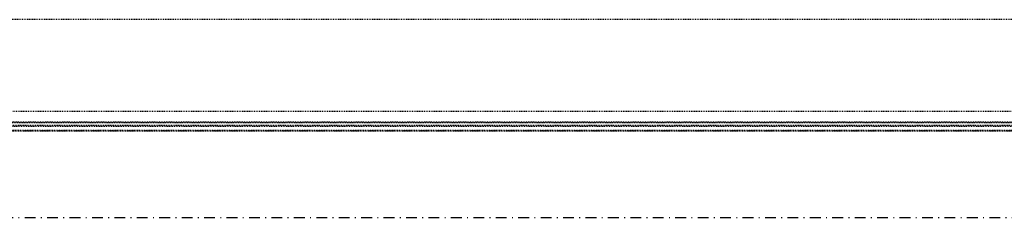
# Model space of a CAD drawing. Header units: centimetres. Extents: x 42630 to 130002, y 15 to 29179.
# Tile 28 of 159: x 50359 to 50475, y 4521 to 4544. Entities that reach past the tile are written whole.
import ezdxf

# ---------------------------------------------------------------- set-up
doc = ezdxf.new("R2010")
doc.units = ezdxf.units.CM
doc.header["$LTSCALE"] = 0.01
doc.linetypes.add('DASHDOT2', pattern=[12.7, 6.35, -3.175, 0, -3.175])
doc.linetypes.add('DASHED2', pattern=[9.525, 6.35, -3.175])
doc.layers.get('0').update_dxf_attribs({"color": 253})
doc.layers.add('A-Grid', color=253, linetype='DASHDOT2')
doc.layers.add('CKDRZWI_', color=253, linetype='Continuous')

# ---------------------------------------------------------------- blocks, each defined once
blk = doc.blocks.new('A$7E8814A102C37C')
at = {"layer": 'A-Grid', "ltscale": 20}
blk.add_line((-237.5, -1667), (3157.5, -1667), dxfattribs=at)
blk = doc.blocks.new('A$7E8814B27261F1')
at = {"color": 7, "linetype": 'DASHED2', "ltscale": 10}
for p, q in [((222.1, 386.3), (222.1, 4363.7)), ((222.1, 4363.7), (222.1, 386.3)), ((222.1, 386.3), (222.1, 4363.7)), ((222.2, 386.4), (222.2, 4363.6)), ((222.2, 386.4), (222.2, 4363.6)), ((227.2, 391.2), (227.2, 4358.8)), ((228.5, 4357.6), (228.5, 392.4)), ((231.8, 4366.8), (231.8, 374.1)), ((232.4, 4365.8), (232.4, 385)), ((245, 4340), (245, 410)), ((353, 410), (353, 4340))]:
    blk.add_line(p, q, dxfattribs=at)

msp = doc.modelspace()

# ---------------------------------------------------------------- block references
at = {"layer": 'A-Grid', "lineweight": -3}
msp.add_blockref('A$7E8814A102C37C', (49572.82, 6187.604), dxfattribs=at)
at = {"layer": 'CKDRZWI_', "xscale": 0.1, "yscale": 0.1, "zscale": 0.1, "rotation": 89.99999999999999}
msp.add_blockref('A$7E8814B27261F1', (50560.429, 4508.604), dxfattribs=at)

doc.saveas('drawing.dxf')
